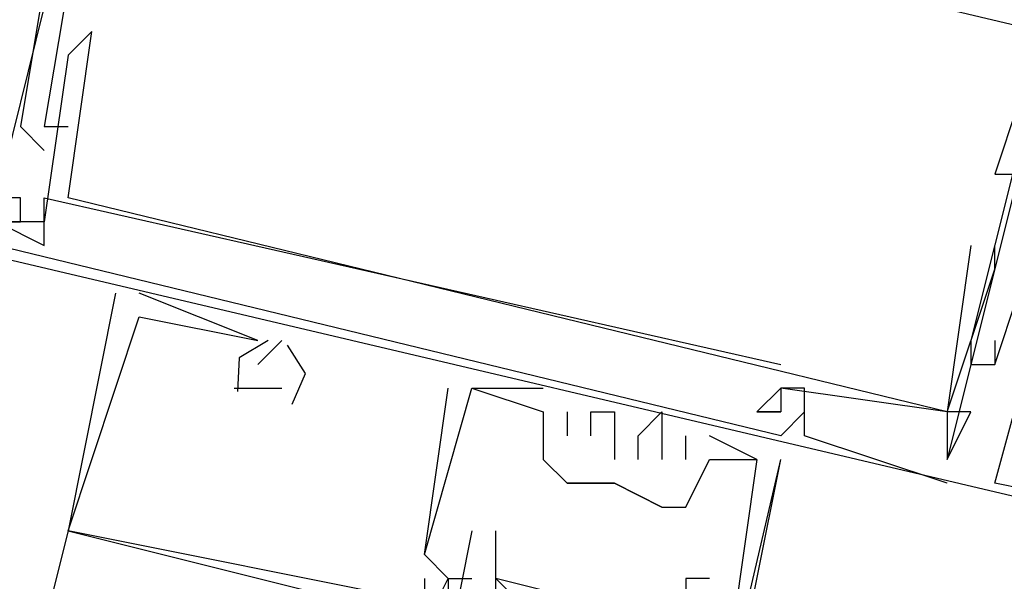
# Model space of a CAD drawing. Header units: feet. Extents: x -79 to 198, y -22 to 181.
# Tile 231 of 256: x 132.6 to 133.152, y 98.083 to 98.398. Entities that reach past the tile are written whole.
import ezdxf

# ---------------------------------------------------------------- set-up
doc = ezdxf.new("R2010")
doc.units = ezdxf.units.FT
doc.layers.add('A-LINEA', color=7, linetype='CONTINUOUS')

msp = doc.modelspace()

# ---------------------------------------------------------------- linework, layer by layer
at = {"layer": 'A-LINEA'}
for p, q in [((132.64, 98.3911), (132.64, 98.3911)), ((132.64, 98.3911), (132.64, 98.3911)), ((132.64, 98.3911), (132.64, 98.3911)), ((132.64, 98.3911), (132.64, 98.3911)), ((132.64, 98.3911), (132.64, 98.3911)), ((132.64, 98.3911), (132.64, 98.3911)), ((132.6267, 98.3778), (132.6267, 98.3778)), ((132.6267, 98.3778), (132.6267, 98.3778)), ((132.6267, 98.3778), (132.6267, 98.3778)), ((132.6267, 98.3778), (132.6267, 98.3778)), ((132.6267, 98.3778), (132.6267, 98.3778)), ((132.6267, 98.3778), (132.6267, 98.3778)), ((132.6, 98.3378), (132.6, 98.3378)), ((132.6, 98.3378), (132.6, 98.3378)), ((132.6, 98.3378), (132.6, 98.3378)), ((132.6133, 98.3378), (132.6133, 98.3378)), ((132.6133, 98.3378), (132.6133, 98.3378)), ((132.6133, 98.3378), (132.6133, 98.3378)), ((132.6133, 98.3378), (132.6133, 98.3378)), ((132.6133, 98.3378), (132.6133, 98.3378)), ((132.6133, 98.3378), (132.6133, 98.3378)), ((132.6267, 98.3378), (132.6267, 98.3378)), ((132.6267, 98.3378), (132.6267, 98.3378)), ((132.6267, 98.3378), (132.6267, 98.3378)), ((132.6133, 98.3244), (132.6133, 98.3244)), ((132.6133, 98.3244), (132.6133, 98.3244)), ((132.6133, 98.3244), (132.6133, 98.3244)), ((133.1467, 98.3111), (133.1467, 98.3111)), ((133.1467, 98.3111), (133.1467, 98.3111)), ((133.1467, 98.3111), (133.1467, 98.3111)), ((132.6, 98.2978), (132.6, 98.2978)), ((132.6, 98.2978), (132.6, 98.2978)), ((132.6, 98.2978), (132.6, 98.2978)), ((132.6133, 98.2978), (132.6133, 98.2978)), ((132.6133, 98.2978), (132.6133, 98.2978)), ((132.6133, 98.2978), (132.6133, 98.2978)), ((132.6133, 98.2978), (132.6133, 98.2978)), ((132.6133, 98.2978), (132.6133, 98.2978)), ((132.6133, 98.2978), (132.6133, 98.2978)), ((132.6267, 98.2978), (132.6267, 98.2978)), ((132.6267, 98.2978), (132.6267, 98.2978)), ((132.6267, 98.2978), (132.6267, 98.2978)), ((132.6267, 98.2978), (132.6267, 98.2978)), ((132.6267, 98.2978), (132.6267, 98.2978)), ((132.6267, 98.2978), (132.6267, 98.2978)), ((132.6, 98.2844), (132.6, 98.2844)), ((132.6, 98.2844), (132.6, 98.2844)), ((132.6, 98.2844), (132.6, 98.2844)), ((132.6133, 98.2844), (132.6133, 98.2844)), ((132.6133, 98.2844), (132.6133, 98.2844)), ((132.6133, 98.2844), (132.6133, 98.2844)), ((132.6133, 98.2844), (132.6133, 98.2844)), ((132.6133, 98.2844), (132.6133, 98.2844)), ((132.6133, 98.2844), (132.6133, 98.2844)), ((132.6133, 98.2711), (132.6133, 98.2711)), ((132.6133, 98.2711), (132.6133, 98.2711)), ((132.6133, 98.2711), (132.6133, 98.2711)), ((132.6133, 98.2711), (132.6133, 98.2711)), ((132.6133, 98.2711), (132.6133, 98.2711)), ((132.6133, 98.2711), (132.6133, 98.2711)), ((133.1333, 98.2711), (133.1333, 98.2711)), ((133.1333, 98.2711), (133.1333, 98.2711)), ((133.1333, 98.2711), (133.1333, 98.2711)), ((133.1333, 98.2711), (133.1333, 98.2711)), ((133.1333, 98.2711), (133.1333, 98.2711)), ((133.1333, 98.2711), (133.1333, 98.2711)), ((133.1467, 98.2711), (133.1467, 98.2711)), ((133.1467, 98.2711), (133.1467, 98.2711)), ((133.1467, 98.2711), (133.1467, 98.2711)), ((133.1467, 98.2711), (133.1467, 98.2711)), ((133.1467, 98.2711), (133.1467, 98.2711)), ((133.1467, 98.2711), (133.1467, 98.2711)), ((133.1467, 98.2578), (133.1467, 98.2578)), ((133.1467, 98.2578), (133.1467, 98.2578)), ((133.1467, 98.2578), (133.1467, 98.2578)), ((133.1467, 98.2578), (133.1467, 98.2578)), ((133.1467, 98.2578), (133.1467, 98.2578)), ((133.1467, 98.2578), (133.1467, 98.2578)), ((132.6533, 98.2444), (132.6533, 98.2444)), ((132.6533, 98.2444), (132.6533, 98.2444)), ((132.6533, 98.2444), (132.6533, 98.2444)), ((132.7333, 98.2178), (132.6667, 98.2444)), ((132.6667, 98.2444), (132.6667, 98.2444)), ((132.7333, 98.2178), (132.6667, 98.2444)), ((132.6667, 98.2444), (132.6667, 98.2444)), ((132.7333, 98.2178), (132.6667, 98.2444)), ((132.6667, 98.2444), (132.6667, 98.2444)), ((132.6533, 98.2311), (132.6533, 98.2311)), ((132.6533, 98.2311), (132.6533, 98.2311)), ((132.6533, 98.2311), (132.6533, 98.2311)), ((132.6667, 98.2311), (132.6667, 98.2311)), ((132.6667, 98.2311), (132.6667, 98.2311)), ((132.6667, 98.2311), (132.6667, 98.2311)), ((132.7467, 98.2178), (132.7333, 98.2044)), ((132.7333, 98.2178), (132.7333, 98.2178)), ((132.7333, 98.2178), (132.7333, 98.2178)), ((132.7467, 98.2178), (132.7333, 98.2044)), ((132.7333, 98.2178), (132.7333, 98.2178)), ((132.7333, 98.2178), (132.7333, 98.2178)), ((132.7467, 98.2178), (132.7333, 98.2044)), ((132.7333, 98.2178), (132.7333, 98.2178)), ((132.7333, 98.2178), (132.7333, 98.2178)), ((132.7467, 98.2178), (132.7467, 98.2178)), ((132.7467, 98.2178), (132.7467, 98.2178)), ((132.7467, 98.2178), (132.7467, 98.2178)), ((133.1333, 98.2178), (133.1333, 98.2178)), ((133.1333, 98.2178), (133.1333, 98.2178)), ((133.1333, 98.2178), (133.1333, 98.2178)), ((133.1467, 98.2178), (133.1467, 98.2178)), ((133.1467, 98.2178), (133.1467, 98.2178)), ((133.1467, 98.2178), (133.1467, 98.2178)), ((132.7333, 98.2044), (132.7333, 98.2044)), ((132.7333, 98.2044), (132.7333, 98.2044)), ((132.7333, 98.2044), (132.7333, 98.2044)), ((132.7333, 98.2044), (132.7333, 98.2044)), ((132.7333, 98.2044), (132.7333, 98.2044)), ((132.7333, 98.2044), (132.7333, 98.2044)), ((133.0267, 98.2044), (133.0267, 98.2044)), ((133.0267, 98.2044), (133.0267, 98.2044)), ((133.0267, 98.2044), (133.0267, 98.2044)), ((133.0267, 98.2044), (133.0267, 98.2044)), ((133.0267, 98.2044), (133.0267, 98.2044)), ((133.0267, 98.2044), (133.0267, 98.2044)), ((133.1333, 98.2044), (133.1333, 98.2044)), ((133.1333, 98.2044), (133.1333, 98.2044)), ((133.1333, 98.2044), (133.1333, 98.2044)), ((133.1467, 98.2044), (133.1467, 98.2044)), ((133.1467, 98.2044), (133.1467, 98.2044)), ((133.1467, 98.2044), (133.1467, 98.2044)), ((133.1467, 98.2044), (133.1467, 98.2044)), ((133.1467, 98.2044), (133.1467, 98.2044)), ((133.1467, 98.2044), (133.1467, 98.2044)), ((132.72, 98.1911), (132.7333, 98.1911)), ((132.72, 98.1911), (132.72, 98.1911)), ((132.72, 98.1911), (132.7333, 98.1911)), ((132.72, 98.1911), (132.72, 98.1911)), ((132.72, 98.1911), (132.7333, 98.1911)), ((132.72, 98.1911), (132.72, 98.1911)), ((132.7333, 98.1911), (132.7467, 98.1911)), ((132.7333, 98.1911), (132.7333, 98.1911)), ((132.7333, 98.1911), (132.7467, 98.1911)), ((132.7333, 98.1911), (132.7333, 98.1911)), ((132.7333, 98.1911), (132.7467, 98.1911)), ((132.7333, 98.1911), (132.7333, 98.1911)), ((132.7467, 98.1911), (132.7467, 98.1911)), ((132.7467, 98.1911), (132.7467, 98.1911)), ((132.7467, 98.1911), (132.7467, 98.1911)), ((132.84, 98.1911), (132.84, 98.1911)), ((132.84, 98.1911), (132.84, 98.1911)), ((132.84, 98.1911), (132.84, 98.1911)), ((132.8533, 98.1911), (132.8533, 98.1911)), ((132.8533, 98.1911), (132.8533, 98.1911)), ((132.8533, 98.1911), (132.8533, 98.1911)), ((132.8533, 98.1911), (132.8533, 98.1911)), ((132.8533, 98.1911), (132.8533, 98.1911)), ((132.8533, 98.1911), (132.8533, 98.1911)), ((132.8933, 98.1911), (132.8933, 98.1911)), ((132.8933, 98.1911), (132.8933, 98.1911)), ((132.8933, 98.1911), (132.8933, 98.1911)), ((133.0267, 98.1911), (133.0267, 98.1911)), ((133.0267, 98.1911), (133.0267, 98.1911)), ((133.0267, 98.1911), (133.0267, 98.1911)), ((133.0267, 98.1911), (133.0267, 98.1911)), ((133.0267, 98.1911), (133.0267, 98.1911)), ((133.0267, 98.1911), (133.0267, 98.1911)), ((133.0267, 98.1911), (133.0267, 98.1911)), ((133.0267, 98.1911), (133.0267, 98.1911)), ((133.0267, 98.1911), (133.0267, 98.1911)), ((133.0267, 98.1911), (133.0267, 98.1911)), ((133.0267, 98.1911), (133.0267, 98.1911)), ((133.0267, 98.1911), (133.0267, 98.1911)), ((133.0267, 98.1911), (133.0267, 98.1911)), ((133.0267, 98.1911), (133.0267, 98.1911)), ((133.0267, 98.1911), (133.0267, 98.1911)), ((133.04, 98.1911), (133.04, 98.1911)), ((133.04, 98.1911), (133.04, 98.1911)), ((133.04, 98.1911), (133.04, 98.1911)), ((132.8933, 98.1778), (132.8933, 98.1778)), ((132.8933, 98.1778), (132.8933, 98.1778)), ((132.8933, 98.1778), (132.8933, 98.1778)), ((132.8933, 98.1778), (132.8933, 98.1778)), ((132.8933, 98.1778), (132.8933, 98.1778)), ((132.8933, 98.1778), (132.8933, 98.1778)), ((132.9067, 98.1778), (132.9067, 98.1778)), ((132.9067, 98.1778), (132.9067, 98.1778)), ((132.9067, 98.1778), (132.9067, 98.1778)), ((132.92, 98.1778), (132.92, 98.1778)), ((132.92, 98.1778), (132.92, 98.1778)), ((132.92, 98.1778), (132.92, 98.1778)), ((132.9333, 98.1778), (132.9333, 98.1778)), ((132.9333, 98.1778), (132.9333, 98.1778)), ((132.9333, 98.1778), (132.9333, 98.1778)), ((132.96, 98.1778), (132.96, 98.1778)), ((132.96, 98.1778), (132.96, 98.1778)), ((132.96, 98.1778), (132.96, 98.1778)), ((133.0133, 98.1778), (133.0133, 98.1778)), ((133.0133, 98.1778), (133.0133, 98.1778)), ((133.0133, 98.1778), (133.0133, 98.1778)), ((133.0133, 98.1778), (133.0133, 98.1778)), ((133.0133, 98.1778), (133.0133, 98.1778)), ((133.0133, 98.1778), (133.0133, 98.1778)), ((133.0267, 98.1778), (133.0267, 98.1778)), ((133.0267, 98.1778), (133.0267, 98.1778)), ((133.0267, 98.1778), (133.0267, 98.1778)), ((133.0267, 98.1778), (133.0267, 98.1778)), ((133.0267, 98.1778), (133.0267, 98.1778)), ((133.0267, 98.1778), (133.0267, 98.1778)), ((133.0267, 98.1778), (133.0267, 98.1778)), ((133.0267, 98.1778), (133.0267, 98.1778)), ((133.0267, 98.1778), (133.0267, 98.1778)), ((133.04, 98.1778), (133.04, 98.1778)), ((133.04, 98.1778), (133.04, 98.1778)), ((133.04, 98.1778), (133.04, 98.1778)), ((133.12, 98.1778), (133.12, 98.1778)), ((133.12, 98.1778), (133.12, 98.1778)), ((133.12, 98.1778), (133.12, 98.1778)), ((133.12, 98.1778), (133.12, 98.1778)), ((133.12, 98.1778), (133.12, 98.1778)), ((133.12, 98.1778), (133.12, 98.1778)), ((133.12, 98.1778), (133.12, 98.1778)), ((133.12, 98.1778), (133.12, 98.1778)), ((133.12, 98.1778), (133.12, 98.1778)), ((133.12, 98.1778), (133.12, 98.1778)), ((133.12, 98.1778), (133.12, 98.1778)), ((133.12, 98.1778), (133.12, 98.1778)), ((133.12, 98.1778), (133.12, 98.1778)), ((133.12, 98.1778), (133.12, 98.1778)), ((133.12, 98.1778), (133.12, 98.1778)), ((133.12, 98.1778), (133.12, 98.1778)), ((133.12, 98.1778), (133.12, 98.1778)), ((133.12, 98.1778), (133.12, 98.1778)), ((133.1333, 98.1778), (133.1333, 98.1778)), ((133.1333, 98.1778), (133.1333, 98.1778)), ((133.1333, 98.1778), (133.1333, 98.1778)), ((133.1333, 98.1778), (133.1333, 98.1778)), ((133.1333, 98.1778), (133.1333, 98.1778)), ((133.1333, 98.1778), (133.1333, 98.1778)), ((132.9067, 98.1644), (132.9067, 98.1644)), ((132.9067, 98.1644), (132.9067, 98.1644)), ((132.9067, 98.1644), (132.9067, 98.1644)), ((132.92, 98.1644), (132.92, 98.1644)), ((132.92, 98.1644), (132.92, 98.1644)), ((132.92, 98.1644), (132.92, 98.1644)), ((132.9467, 98.1644), (132.9467, 98.1644)), ((132.9467, 98.1644), (132.9467, 98.1644)), ((132.9467, 98.1644), (132.9467, 98.1644)), ((132.9733, 98.1511), (132.9733, 98.1644)), ((132.9733, 98.1644), (132.9733, 98.1644)), ((132.9733, 98.1511), (132.9733, 98.1644)), ((132.9733, 98.1644), (132.9733, 98.1644)), ((132.9733, 98.1511), (132.9733, 98.1644)), ((132.9733, 98.1644), (132.9733, 98.1644)), ((132.9867, 98.1644), (132.9867, 98.1644)), ((132.9867, 98.1644), (132.9867, 98.1644)), ((132.9867, 98.1644), (132.9867, 98.1644)), ((133.0267, 98.1644), (133.0267, 98.1644)), ((133.0267, 98.1644), (133.0267, 98.1644)), ((133.0267, 98.1644), (133.0267, 98.1644)), ((133.04, 98.1644), (133.04, 98.1644)), ((133.04, 98.1644), (133.04, 98.1644)), ((133.04, 98.1644), (133.04, 98.1644)), ((132.8933, 98.1511), (132.8933, 98.1511)), ((132.8933, 98.1511), (132.8933, 98.1511)), ((132.8933, 98.1511), (132.8933, 98.1511)), ((132.9333, 98.1511), (132.9333, 98.1511)), ((132.9333, 98.1511), (132.9333, 98.1511)), ((132.9333, 98.1511), (132.9333, 98.1511)), ((132.9333, 97.7511), (133.0267, 98.1511)), ((132.9467, 98.1511), (132.9467, 98.1511)), ((132.9467, 98.1511), (132.9467, 98.1511)), ((132.9467, 98.1511), (132.9467, 98.1511)), ((132.96, 98.1511), (132.96, 98.1511)), ((132.96, 98.1511), (132.96, 98.1511)), ((132.96, 98.1511), (132.96, 98.1511)), ((132.9733, 98.1511), (132.9733, 98.1511)), ((132.9733, 98.1511), (132.9733, 98.1511)), ((132.9733, 98.1511), (132.9733, 98.1511)), ((132.9867, 98.1511), (132.9867, 98.1511)), ((132.9867, 98.1511), (132.9867, 98.1511)), ((132.9867, 98.1511), (132.9867, 98.1511)), ((132.9867, 98.1511), (132.9867, 98.1511)), ((132.9867, 98.1511), (132.9867, 98.1511)), ((132.9867, 98.1511), (132.9867, 98.1511)), ((133.0133, 98.1511), (133.0133, 98.1511)), ((133.0133, 98.1511), (133.0133, 98.1511)), ((133.0133, 98.1511), (133.0133, 98.1511)), ((133.0133, 98.1511), (133.0133, 98.1511)), ((133.0133, 98.1511), (133.0133, 98.1511)), ((133.0133, 98.1511), (133.0133, 98.1511)), ((133.0267, 98.1511), (133.0267, 98.1511)), ((133.0267, 98.1511), (133.0267, 98.1511)), ((133.0267, 98.1511), (133.0267, 98.1511)), ((133.12, 98.1511), (133.12, 98.1511)), ((133.12, 98.1511), (133.12, 98.1511)), ((133.12, 98.1511), (133.12, 98.1511)), ((133.12, 98.1511), (133.12, 98.1511)), ((133.12, 98.1511), (133.12, 98.1511)), ((133.12, 98.1511), (133.12, 98.1511)), ((133.12, 98.1511), (133.12, 98.1511)), ((133.12, 98.1511), (133.12, 98.1511)), ((133.12, 98.1511), (133.12, 98.1511)), ((132.9067, 98.1378), (132.9067, 98.1378)), ((132.9067, 98.1378), (132.9067, 98.1378)), ((132.9067, 98.1378), (132.9067, 98.1378)), ((132.9067, 98.1378), (132.9067, 98.1378)), ((132.9333, 98.1378), (132.9333, 98.1378)), ((132.9333, 98.1378), (132.9333, 98.1378)), ((132.9333, 98.1378), (132.9333, 98.1378)), ((132.9333, 98.1378), (132.9333, 98.1378)), ((132.9333, 98.1378), (132.9333, 98.1378)), ((133.12, 98.1378), (133.12, 98.1378)), ((133.12, 98.1378), (133.12, 98.1378)), ((133.12, 98.1378), (133.12, 98.1378)), ((133.1467, 98.1378), (133.1467, 98.1378)), ((133.1467, 98.1378), (133.1467, 98.1378)), ((133.1467, 98.1378), (133.1467, 98.1378)), ((132.96, 98.1244), (132.96, 98.1244)), ((132.96, 98.1244), (132.96, 98.1244)), ((132.96, 98.1244), (132.96, 98.1244)), ((132.9733, 98.1244), (132.9733, 98.1244)), ((132.9733, 98.1244), (132.9733, 98.1244)), ((132.9733, 98.1244), (132.9733, 98.1244)), ((132.6267, 98.1111), (132.6, 98.0044)), ((132.6267, 98.1111), (132.6267, 98.1111)), ((132.6267, 98.1111), (132.6267, 98.1111)), ((132.6267, 98.1111), (132.6267, 98.1111)), ((132.6267, 98.1111), (132.6267, 98.1111)), ((132.6267, 98.1111), (132.6267, 98.1111)), ((132.6267, 98.1111), (132.6267, 98.1111)), ((132.6267, 98.1111), (132.6267, 98.1111)), ((132.6267, 98.1111), (132.6267, 98.1111)), ((132.6267, 98.1111), (132.6267, 98.1111)), ((132.8533, 98.1111), (132.8533, 98.1111)), ((132.8667, 98.1111), (132.8667, 98.1111)), ((132.8267, 98.0978), (132.8267, 98.0978)), ((132.8267, 98.0978), (132.8267, 98.0978)), ((132.8267, 98.0978), (132.8267, 98.0978)), ((132.8267, 98.0978), (132.8267, 98.0978)), ((132.8267, 98.0978), (132.8267, 98.0978)), ((132.8267, 98.0978), (132.8267, 98.0978)), ((132.8667, 98.0978), (132.8667, 98.0978)), ((132.8267, 98.0844), (132.8267, 98.0844)), ((132.8267, 98.0844), (132.8267, 98.0844)), ((132.8267, 98.0844), (132.8267, 98.0844)), ((132.84, 98.0844), (132.8533, 98.0844)), ((132.84, 98.0844), (132.8533, 98.0844)), ((132.84, 98.0844), (132.8533, 98.0844)), ((132.84, 98.0844), (132.84, 98.0844)), ((132.84, 98.0844), (132.84, 98.0844)), ((132.84, 98.0844), (132.8533, 98.0844)), ((132.84, 98.0844), (132.8533, 98.0844)), ((132.84, 98.0844), (132.8533, 98.0844)), ((132.84, 98.0844), (132.84, 98.0844)), ((132.84, 98.0844), (132.84, 98.0844)), ((132.84, 98.0844), (132.8533, 98.0844)), ((132.84, 98.0844), (132.8533, 98.0844)), ((132.84, 98.0844), (132.8533, 98.0844)), ((132.84, 98.0844), (132.84, 98.0844)), ((132.84, 98.0844), (132.84, 98.0844)), ((132.8667, 98.0844), (132.8667, 98.0844)), ((132.8667, 98.0844), (132.8667, 98.0844)), ((132.9733, 98.0844), (132.9733, 98.0844)), ((132.9867, 98.0844), (132.9867, 98.0844))]:
    msp.add_line(p, q, dxfattribs=at)
for points in [[(132.6533, 98.5511), (132.64, 98.5378), (132.6533, 98.5378), (132.6533, 98.5244), (132.64, 98.5244), (132.6133, 98.4311), (132.6267, 98.4178), (132.6133, 98.3378), (132.6267, 98.3378)], [(132.6533, 98.5511), (132.64, 98.5378), (132.6533, 98.5378), (132.6533, 98.5244), (132.64, 98.5244), (132.6133, 98.4311), (132.6267, 98.4178), (132.6133, 98.3378), (132.6267, 98.3378)], [(132.6533, 98.5511), (132.64, 98.5378), (132.6533, 98.5378), (132.6533, 98.5244), (132.64, 98.5244), (132.6133, 98.4311), (132.6267, 98.4178), (132.6133, 98.3378), (132.6267, 98.3378)], [(132.6533, 98.4311), (132.6667, 98.5111), (133.1733, 98.3911), (133.1467, 98.3111), (133.1467, 98.3111), (133.16, 98.3111), (133.16, 98.3244), (133.1733, 98.3911)], [(132.6533, 98.4311), (132.6667, 98.5111), (133.1733, 98.3911), (133.1467, 98.3111), (133.1467, 98.3111), (133.16, 98.3111), (133.16, 98.3244), (133.1733, 98.3911)], [(132.6533, 98.4311), (132.6667, 98.5111), (133.1733, 98.3911), (133.1467, 98.3111), (133.1467, 98.3111), (133.16, 98.3111), (133.16, 98.3244), (133.1733, 98.3911)], [(132.5733, 98.2711), (132.5867, 98.2844), (132.6, 98.2844), (132.6, 98.2978), (132.5867, 98.2978), (132.6133, 98.4044), (132.6267, 98.4044), (132.64, 98.4844)], [(132.5733, 98.2711), (132.5867, 98.2844), (132.6, 98.2844), (132.6, 98.2978), (132.5867, 98.2978), (132.6133, 98.4044), (132.6267, 98.4044), (132.64, 98.4844)], [(132.5733, 98.2711), (132.5867, 98.2844), (132.6, 98.2844), (132.6, 98.2978), (132.5867, 98.2978), (132.6133, 98.4044), (132.6267, 98.4044), (132.64, 98.4844)], [(133.0933, 98.4444), (133.0933, 98.4311), (133.08, 98.4311), (133.0933, 98.4178), (133.1067, 98.4444), (133.1867, 98.4311), (133.1333, 98.2178), (133.1333, 98.2044), (133.1467, 98.2044)], [(133.0933, 98.4444), (133.0933, 98.4311), (133.08, 98.4311), (133.0933, 98.4178), (133.1067, 98.4444), (133.1867, 98.4311), (133.1333, 98.2178), (133.1333, 98.2044), (133.1467, 98.2044)], [(133.0933, 98.4444), (133.0933, 98.4311), (133.08, 98.4311), (133.0933, 98.4178), (133.1067, 98.4444), (133.1867, 98.4311), (133.1333, 98.2178), (133.1333, 98.2044), (133.1467, 98.2044)], [(132.5867, 98.4178), (132.56, 98.2711), (133.24, 98.1111), (133.2267, 98.1111)], [(132.5867, 98.4178), (132.56, 98.2711), (133.24, 98.1111), (133.2267, 98.1111)], [(132.5867, 98.4178), (132.56, 98.2711), (133.24, 98.1111), (133.2267, 98.1111)], [(132.6, 98.4178), (132.6133, 98.4178), (132.6, 98.3378), (132.6133, 98.3244)], [(132.6, 98.4178), (132.6133, 98.4178), (132.6, 98.3378), (132.6133, 98.3244)], [(132.6, 98.4178), (132.6133, 98.4178), (132.6, 98.3378), (132.6133, 98.3244)], [(133.1333, 98.2711), (133.12, 98.1778), (132.6267, 98.2978), (132.64, 98.3911), (132.6267, 98.3778), (132.6133, 98.2844), (132.5867, 98.2844), (132.5867, 98.2711), (132.5867, 98.2844), (132.6133, 98.2711), (132.6133, 98.2978), (133.0267, 98.2044)], [(133.1333, 98.2711), (133.12, 98.1778), (132.6267, 98.2978), (132.64, 98.3911), (132.6267, 98.3778), (132.6133, 98.2844), (132.5867, 98.2844), (132.5867, 98.2711), (132.5867, 98.2844), (132.6133, 98.2711), (132.6133, 98.2978), (133.0267, 98.2044)], [(133.1333, 98.2711), (133.12, 98.1778), (132.6267, 98.2978), (132.64, 98.3911), (132.6267, 98.3778), (132.6133, 98.2844), (132.5867, 98.2844), (132.5867, 98.2711), (132.5867, 98.2844), (132.6133, 98.2711), (132.6133, 98.2978), (133.0267, 98.2044)], [(133.1333, 98.2711), (133.12, 98.1778), (132.6267, 98.2978), (132.64, 98.3911), (132.6267, 98.3778), (132.6133, 98.2844), (132.5867, 98.2844), (132.5867, 98.2711), (132.5867, 98.2844), (132.6133, 98.2711), (132.6133, 98.2978), (133.0267, 98.2044)], [(133.1333, 98.2711), (133.12, 98.1778), (132.6267, 98.2978), (132.64, 98.3911), (132.6267, 98.3778), (132.6133, 98.2844), (132.5867, 98.2844), (132.5867, 98.2711), (132.5867, 98.2844), (132.6133, 98.2711), (132.6133, 98.2978), (133.0267, 98.2044)], [(133.1333, 98.2711), (133.12, 98.1778), (132.6267, 98.2978), (132.64, 98.3911), (132.6267, 98.3778), (132.6133, 98.2844), (132.5867, 98.2844), (132.5867, 98.2711), (132.5867, 98.2844), (132.6133, 98.2711), (132.6133, 98.2978), (133.0267, 98.2044)], [(133.1867, 98.3644), (133.1733, 98.3644), (133.12, 98.1511)], [(133.1867, 98.3644), (133.1733, 98.3644), (133.12, 98.1511)], [(133.1867, 98.3644), (133.1733, 98.3644), (133.12, 98.1511)], [(133.1467, 98.2178), (133.1467, 98.2044), (133.16, 98.2444), (133.16, 98.2311), (133.16, 98.2444), (133.16, 98.2844)], [(133.1467, 98.2178), (133.1467, 98.2044), (133.16, 98.2444), (133.16, 98.2311), (133.16, 98.2444), (133.16, 98.2844)], [(133.1467, 98.2178), (133.1467, 98.2044), (133.16, 98.2444), (133.16, 98.2311), (133.16, 98.2444), (133.16, 98.2844)], [(133.2133, 98.1244), (133.1467, 98.1378), (133.1867, 98.2844), (133.1733, 98.2844), (133.1733, 98.2844)], [(133.2133, 98.1244), (133.1467, 98.1378), (133.1867, 98.2844), (133.1733, 98.2844), (133.1733, 98.2844)], [(133.2133, 98.1244), (133.1467, 98.1378), (133.1867, 98.2844), (133.1733, 98.2844), (133.1733, 98.2844)], [(133.04, 98.1778), (133.0267, 98.1644), (132.5867, 98.2711)], [(133.04, 98.1778), (133.0267, 98.1644), (132.5867, 98.2711)], [(133.04, 98.1778), (133.0267, 98.1644), (132.5867, 98.2711)], [(133.12, 98.1778), (133.12, 98.1511), (133.1333, 98.1778), (133.12, 98.1778), (133.1467, 98.2578), (133.1467, 98.2711), (133.1467, 98.2711)], [(133.12, 98.1778), (133.12, 98.1511), (133.1333, 98.1778), (133.12, 98.1778), (133.1467, 98.2578), (133.1467, 98.2711), (133.1467, 98.2711)], [(133.12, 98.1778), (133.12, 98.1511), (133.1333, 98.1778), (133.12, 98.1778), (133.1467, 98.2578), (133.1467, 98.2711), (133.1467, 98.2711)], [(133.12, 98.1778), (133.12, 98.1511), (133.1333, 98.1778), (133.12, 98.1778), (133.1467, 98.2578), (133.1467, 98.2711), (133.1467, 98.2711)], [(133.12, 98.1778), (133.12, 98.1511), (133.1333, 98.1778), (133.12, 98.1778), (133.1467, 98.2578), (133.1467, 98.2711), (133.1467, 98.2711)], [(133.12, 98.1778), (133.12, 98.1511), (133.1333, 98.1778), (133.12, 98.1778), (133.1467, 98.2578), (133.1467, 98.2711), (133.1467, 98.2711)], [(132.6533, 98.2444), (132.6267, 98.1111), (132.84, 98.0578)], [(132.6533, 98.2444), (132.6267, 98.1111), (132.84, 98.0578)], [(132.6533, 98.2444), (132.6267, 98.1111), (132.84, 98.0578)], [(132.8267, 98.0844), (132.8267, 98.0711), (132.6267, 98.1111), (132.6667, 98.2311), (132.7333, 98.2178)], [(132.8267, 98.0844), (132.8267, 98.0711), (132.6267, 98.1111), (132.6667, 98.2311), (132.7333, 98.2178)], [(132.8267, 98.0844), (132.8267, 98.0711), (132.6267, 98.1111), (132.6667, 98.2311), (132.7333, 98.2178)], [(132.739, 98.2178), (132.7228, 98.2081), (132.7219, 98.1893)], [(132.739, 98.2178), (132.7228, 98.2081), (132.7219, 98.1893)], [(132.739, 98.2178), (132.7228, 98.2081), (132.7219, 98.1893)], [(132.7524, 98.1821), (132.7599, 98.1993), (132.7498, 98.2152)], [(132.7524, 98.1821), (132.7599, 98.1993), (132.7498, 98.2152)], [(132.7524, 98.1821), (132.7599, 98.1993), (132.7498, 98.2152)], [(132.8267, 98.0578), (132.84, 98.0844), (132.8267, 98.0978), (132.8533, 98.1911), (132.8933, 98.1778), (132.8933, 98.1511), (132.9067, 98.1378), (132.9333, 98.1378), (132.96, 98.1244), (132.9733, 98.1244), (132.9867, 98.1511), (133.0133, 98.1511), (133, 98.0578)], [(132.8267, 98.0978), (132.8267, 98.0978), (132.84, 98.1911)], [(132.8267, 98.0578), (132.84, 98.0844), (132.8267, 98.0978), (132.8533, 98.1911), (132.8933, 98.1778), (132.8933, 98.1511), (132.9067, 98.1378), (132.9333, 98.1378), (132.96, 98.1244), (132.9733, 98.1244), (132.9867, 98.1511), (133.0133, 98.1511), (133, 98.0578)], [(132.8267, 98.0978), (132.8267, 98.0978), (132.84, 98.1911)], [(132.8267, 98.0578), (132.84, 98.0844), (132.8267, 98.0978), (132.8533, 98.1911), (132.8933, 98.1778), (132.8933, 98.1511), (132.9067, 98.1378), (132.9333, 98.1378), (132.96, 98.1244), (132.9733, 98.1244), (132.9867, 98.1511), (133.0133, 98.1511), (133, 98.0578)], [(132.8267, 98.0978), (132.8267, 98.0978), (132.84, 98.1911)], [(132.8533, 98.1911), (132.8533, 98.1911), (132.8933, 98.1911)], [(132.8533, 98.1911), (132.8533, 98.1911), (132.8933, 98.1911)], [(132.8533, 98.1911), (132.8533, 98.1911), (132.8933, 98.1911)], [(133.12, 98.1778), (133.0267, 98.1911), (133.0133, 98.1778), (133.0267, 98.1778)], [(133.0267, 98.1778), (133.0133, 98.1778), (133.0133, 98.1778), (133.0267, 98.1911)], [(133.12, 98.1778), (133.0267, 98.1911), (133.0133, 98.1778), (133.0267, 98.1778)], [(133.0267, 98.1778), (133.0133, 98.1778), (133.0133, 98.1778), (133.0267, 98.1911)], [(133.12, 98.1778), (133.0267, 98.1911), (133.0133, 98.1778), (133.0267, 98.1778)], [(133.0267, 98.1778), (133.0133, 98.1778), (133.0133, 98.1778), (133.0267, 98.1911)], [(133.12, 98.1778), (133.0267, 98.1911), (133.0133, 98.1778), (133.0267, 98.1778)], [(133.0267, 98.1778), (133.0133, 98.1778), (133.0133, 98.1778), (133.0267, 98.1911)], [(133.12, 98.1778), (133.0267, 98.1911), (133.0133, 98.1778), (133.0267, 98.1778)], [(133.0267, 98.1778), (133.0133, 98.1778), (133.0133, 98.1778), (133.0267, 98.1911)], [(133.12, 98.1778), (133.0267, 98.1911), (133.0133, 98.1778), (133.0267, 98.1778)], [(133.0267, 98.1778), (133.0133, 98.1778), (133.0133, 98.1778), (133.0267, 98.1911)], [(133.12, 98.1378), (133.04, 98.1644), (133.04, 98.1911), (133.0267, 98.1911), (133.0267, 98.1778)], [(133.12, 98.1378), (133.04, 98.1644), (133.04, 98.1911), (133.0267, 98.1911), (133.0267, 98.1778)], [(133.12, 98.1378), (133.04, 98.1644), (133.04, 98.1911), (133.0267, 98.1911), (133.0267, 98.1778)], [(132.9067, 98.1778), (132.9067, 98.1644), (132.9067, 98.1644)], [(132.9067, 98.1778), (132.9067, 98.1644), (132.9067, 98.1644)], [(132.9067, 98.1778), (132.9067, 98.1644), (132.9067, 98.1644)], [(132.92, 98.1644), (132.92, 98.1778), (132.9333, 98.1778), (132.9333, 98.1511), (132.9333, 98.1511)], [(132.92, 98.1644), (132.92, 98.1778), (132.9333, 98.1778), (132.9333, 98.1511), (132.9333, 98.1511)], [(132.92, 98.1644), (132.92, 98.1778), (132.9333, 98.1778), (132.9333, 98.1511), (132.9333, 98.1511)], [(132.9467, 98.1511), (132.9467, 98.1644), (132.96, 98.1778), (132.96, 98.1511), (132.96, 98.1511)], [(132.9467, 98.1511), (132.9467, 98.1644), (132.96, 98.1778), (132.96, 98.1511), (132.96, 98.1511)], [(132.9467, 98.1511), (132.9467, 98.1644), (132.96, 98.1778), (132.96, 98.1511), (132.96, 98.1511)], [(133.0133, 98.1511), (133.0133, 98.1511), (132.9867, 98.1644)], [(133.0133, 98.1511), (133.0133, 98.1511), (132.9867, 98.1644)], [(133.0133, 98.1511), (133.0133, 98.1511), (132.9867, 98.1644)], [(133, 98.0178), (133.0267, 98.1511)], [(133, 98.0178), (133.0267, 98.1511)], [(133, 98.0178), (133.0267, 98.1511)], [(132.96, 98.1244), (132.9333, 98.1378), (132.9333, 98.1378), (132.9067, 98.1378)], [(132.8533, 98.1111), (132.84, 98.0444), (132.84, 98.0578)], [(132.9867, 98.0844), (132.9733, 98.0844), (132.9733, 98.0578), (132.8667, 98.0844), (132.8667, 98.1111)], [(132.8, 97.8844), (132.84, 98.0444), (132.8533, 98.0444), (132.8533, 98.0711), (132.8667, 98.0711), (132.8667, 98.0844), (132.88, 98.0711), (132.9467, 98.0578), (132.96, 98.0578), (132.96, 98.0444), (132.9733, 98.0444), (132.96, 98.0178), (132.9733, 98.0178), (132.9333, 97.8578), (132.92, 97.8444), (132.92, 97.8711)], [(132.84, 98.0578), (132.8267, 98.0578), (132.84, 98.0844), (132.84, 98.0844), (132.84, 98.0578)], [(132.84, 98.0578), (132.8267, 98.0578), (132.84, 98.0844), (132.84, 98.0844), (132.84, 98.0578)], [(132.84, 98.0578), (132.8267, 98.0578), (132.84, 98.0844), (132.84, 98.0844), (132.84, 98.0578)]]:
    msp.add_lwpolyline(points, dxfattribs=at)

doc.saveas('drawing.dxf')
